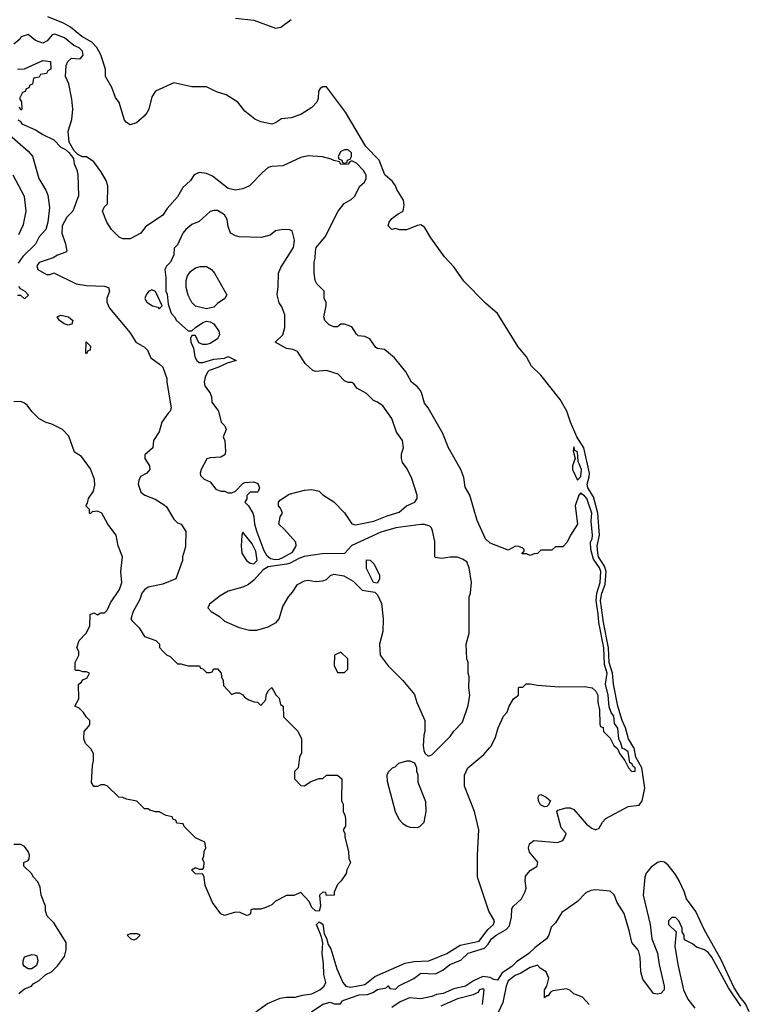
# Model space of a CAD drawing. Header units: inches. Extents: x 2789275 to 2951659, y 860290 to 1033804.
# Tile 193 of 256: x 2872603 to 2876616, y 998591 to 1004003. Entities that reach past the tile are written whole.
import ezdxf

# ---------------------------------------------------------------- set-up
doc = ezdxf.new("R2010")
doc.units = ezdxf.units.IN
doc.header["$MEASUREMENT"] = 0
doc.layers.add('C8070', color=7, linetype='Continuous')
doc.layers.add('C8979', color=7, linetype='Continuous')

msp = doc.modelspace()

# ---------------------------------------------------------------- linework, layer by layer
at = {"layer": 'C8070', "color": 2}
for points, elevation in [([(2875981.6, 1000000), (2875981.3, 1000001.3), (2875951.9, 1000050), (2875935.3, 1000110), (2875916.2, 1000150), (2875891.9, 1000230), (2875868.2, 1000350), (2875863.9, 1000410), (2875844.5, 1000470), (2875841.2, 1000550), (2875814, 1000690), (2875798.1, 1000810), (2875804.9, 1000850), (2875822.7, 1000897.3), (2875829.1, 1000970), (2875818.6, 1000998.6), (2875786, 1001050), (2875782.2, 1001070), (2875778.2, 1001110), (2875791.8, 1001170), (2875783.4, 1001290), (2875759.2, 1001379.3), (2875727.1, 1001430), (2875724.1, 1001450), (2875735.5, 1001490), (2875736.2, 1001510), (2875704.8, 1001650), (2875667.9, 1001710), (2875631.8, 1001790), (2875611.4, 1001851.4), (2875574.9, 1001914.9), (2875470, 1002049.6), (2875418.2, 1002098.2), (2875390, 1002149.5), (2875344.5, 1002204.5), (2875230, 1002387.3), (2875164.7, 1002444.7), (2875045.7, 1002565.7), (2874990, 1002643.6), (2874939, 1002699), (2874864, 1002804), (2874830, 1002862.9), (2874810, 1002874.3), (2874790, 1002871.3), (2874730, 1002848), (2874691.6, 1002848.4), (2874670, 1002854), (2874650, 1002849), (2874629.1, 1002869.1), (2874635.3, 1002890), (2874649.3, 1002910.7), (2874683.7, 1002936.3), (2874712.7, 1002950), (2874717.6, 1002982.4), (2874713, 1003010), (2874676.3, 1003070), (2874669.7, 1003090), (2874652.4, 1003112.4), (2874611.1, 1003150), (2874580.4, 1003230), (2874506.4, 1003306.4), (2874395.1, 1003495.1), (2874290, 1003634), (2874270, 1003632.7), (2874255.9, 1003624.1), (2874246.8, 1003610), (2874244.9, 1003570), (2874237.3, 1003550), (2874210, 1003519.3), (2874150, 1003481.2), (2874096.3, 1003463.7), (2874042.8, 1003457.2), (2874010, 1003435.3), (2873990, 1003429.2), (2873930, 1003441.2), (2873896.6, 1003456.6), (2873840.7, 1003500.7), (2873802, 1003550), (2873738, 1003590), (2873685.6, 1003605.6), (2873630, 1003634), (2873550, 1003634), (2873450, 1003655.1), (2873350, 1003609), (2873330, 1003578), (2873314, 1003510), (2873302.8, 1003490), (2873288.1, 1003471.9), (2873244.9, 1003435.1), (2873210, 1003425.2), (2873190, 1003437.2), (2873179.3, 1003450), (2873150, 1003548), (2873130, 1003575.3), (2873109.5, 1003629.5), (2873074, 1003690), (2873074, 1003730), (2873049.3, 1003810), (2873027, 1003850), (2872999.5, 1003879.5), (2872945.1, 1003910), (2872882, 1003962), (2872843.1, 1003983.1), (2872757.5, 1004017.5)], 2), ([(2873790, 1004010.6), (2873890, 1003999.3), (2874010, 1003955.5), (2874039.1, 1003960.9), (2874096.6, 1004003.4)], 2), ([(2875915.6, 1000000), (2875910, 1000026), (2875899, 1000050), (2875892, 1000108), (2875874, 1000134), (2875870, 1000174), (2875855.3, 1000195.3), (2875845.6, 1000225.6), (2875839.6, 1000290), (2875825.2, 1000350), (2875834.3, 1000410), (2875819.3, 1000459.3), (2875816.4, 1000550), (2875787.4, 1000690), (2875785.1, 1000734.9), (2875772.9, 1000810), (2875776.8, 1000850), (2875795.2, 1000910), (2875799, 1000970), (2875792.2, 1000990), (2875758.2, 1001038.2), (2875744.2, 1001090), (2875742.4, 1001130), (2875750.8, 1001150), (2875752.4, 1001170), (2875745.6, 1001245.6), (2875749.6, 1001290), (2875722, 1001370), (2875710, 1001386), (2875693.8, 1001393.8), (2875690, 1001402), (2875678, 1001390), (2875658, 1001330), (2875671, 1001230), (2875632, 1001170), (2875614, 1001130), (2875590, 1001106), (2875550, 1001106), (2875530, 1001086), (2875470, 1001086), (2875451.6, 1001068.4), (2875432.7, 1001067.3), (2875410, 1001058), (2875390, 1001066), (2875367.3, 1001067.3), (2875367.3, 1001072.7), (2875378, 1001082), (2875378, 1001090), (2875370, 1001098), (2875347.3, 1001107.3), (2875330, 1001108), (2875290, 1001086), (2875190, 1001125.2), (2875165.2, 1001150), (2875119, 1001250), (2875079, 1001390), (2875052.9, 1001432.9), (2875046.3, 1001486.3), (2875029.2, 1001530), (2874961.2, 1001650), (2874930, 1001728.7), (2874850, 1001868.7), (2874830, 1001894), (2874813.4, 1001953.4), (2874805.8, 1001965.8), (2874790, 1001985.2), (2874757.2, 1002010), (2874727.2, 1002067.2), (2874664.8, 1002144.8), (2874610, 1002189.2), (2874570, 1002195.3), (2874561.2, 1002201.2), (2874529.2, 1002249.2), (2874501.2, 1002261.2), (2874465.2, 1002265.2), (2874454.6, 1002274.6), (2874430, 1002314), (2874390, 1002328.7), (2874370, 1002328.7), (2874350, 1002315.3), (2874330, 1002314), (2874304.8, 1002324.8), (2874282, 1002350), (2874275.3, 1002370), (2874288, 1002430), (2874288, 1002450), (2874278, 1002470), (2874278, 1002510), (2874238, 1002550), (2874228.7, 1002570), (2874222, 1002610), (2874222, 1002670), (2874228.4, 1002691.6), (2874228.9, 1002728.9), (2874234, 1002750), (2874282.7, 1002810), (2874354, 1002950), (2874387.6, 1002992.4), (2874426.6, 1003013.4), (2874444, 1003030), (2874473.2, 1003086.8), (2874499, 1003110), (2874509, 1003130), (2874508.9, 1003148.9), (2874493.6, 1003173.6), (2874454.6, 1003214.6), (2874430, 1003226), (2874418, 1003222), (2874410, 1003208), (2874370, 1003206), (2874362, 1003222), (2874330, 1003228), (2874316.4, 1003236.4), (2874268.9, 1003248.9), (2874190, 1003255.1), (2874150, 1003244.5), (2874050, 1003199.5), (2873990, 1003196), (2873970, 1003189.3), (2873937.5, 1003162.5), (2873866, 1003090), (2873830, 1003072.3), (2873790, 1003066), (2873750, 1003074), (2873663.1, 1003143.1), (2873630, 1003158), (2873590, 1003162), (2873562, 1003150), (2873542, 1003118), (2873499.8, 1003080.2), (2873470.6, 1003029.4), (2873414.4, 1002965.6), (2873390, 1002928.7), (2873295.3, 1002864.7), (2873270, 1002828.7), (2873210, 1002798), (2873170, 1002798), (2873150, 1002808), (2873108, 1002850), (2873082, 1002890), (2873058, 1002950), (2873067.3, 1002972.7), (2873086, 1002990), (2873088, 1003090), (2873078, 1003118), (2873050, 1003168), (2873010, 1003222), (2872970, 1003248), (2872948.4, 1003248.4), (2872922, 1003262), (2872902, 1003282), (2872875.3, 1003330), (2872868.7, 1003390), (2872890, 1003454), (2872895.1, 1003510), (2872890, 1003566), (2872873.2, 1003650), (2872855.3, 1003690), (2872858, 1003750), (2872867.3, 1003772.7), (2872888.4, 1003791.6), (2872930, 1003786.8), (2872938, 1003790), (2872951.9, 1003808.1), (2872948.7, 1003830), (2872930, 1003848.7), (2872900.9, 1003860.9), (2872850, 1003902.7), (2872796.9, 1003923.1), (2872780.7, 1003919.3), (2872754.4, 1003885.6), (2872730, 1003874), (2872689.1, 1003889.1), (2872650, 1003922), (2872611.6, 1003908.4), (2872603.6, 1003896.4), (2872570, 1003868)], 6), ([(2872590, 1003731), (2872630, 1003732), (2872730, 1003778), (2872772.7, 1003772.7), (2872774, 1003730), (2872758, 1003722), (2872750, 1003706), (2872718, 1003702), (2872710, 1003686), (2872678, 1003682), (2872672.7, 1003647.3), (2872658, 1003642), (2872652.7, 1003627.3), (2872638, 1003622), (2872632.7, 1003607.3), (2872618, 1003602), (2872602, 1003570), (2872612, 1003552), (2872614, 1003510), (2872610, 1003506), (2872602, 1003522)], 6), ([(2872592, 1003452), (2872604.7, 1003444.7), (2872614, 1003430), (2872690, 1003398), (2872730, 1003371.3), (2872790, 1003342), (2872830, 1003302), (2872854, 1003290), (2872872.7, 1003272.7), (2872899.6, 1003239.6), (2872902, 1003210), (2872916.9, 1003176.9), (2872922, 1003150), (2872925.4, 1003034.6), (2872896, 1002950), (2872863, 1002917), (2872837.3, 1002870), (2872834.8, 1002830), (2872854.8, 1002770), (2872862, 1002730), (2872856, 1002724), (2872811.1, 1002708.9), (2872786.4, 1002693.6), (2872710, 1002668), (2872698, 1002650), (2872702, 1002630), (2872750, 1002602), (2872770, 1002602), (2872790, 1002612), (2872914, 1002550), (2872970, 1002541), (2873070, 1002538), (2873090.7, 1002530.7), (2873096, 1002510), (2873082, 1002470), (2873082, 1002450), (2873096.9, 1002416.9), (2873210, 1002282), (2873242, 1002230), (2873290, 1002202), (2873305.4, 1002185.4), (2873323.5, 1002143.5), (2873372, 1002110), (2873390, 1002092), (2873411.3, 1002030), (2873411.3, 1002010), (2873436, 1001870), (2873431, 1001850), (2873419.6, 1001840.4), (2873384.7, 1001790), (2873370, 1001738), (2873338, 1001690), (2873336, 1001650), (2873291.3, 1001610), (2873291, 1001590), (2873316, 1001550), (2873318, 1001530), (2873302, 1001510), (2873268.1, 1001491.9), (2873257.3, 1001470), (2873254.8, 1001450), (2873270, 1001406), (2873292, 1001390), (2873348, 1001368), (2873396.8, 1001336.8), (2873410, 1001324.7), (2873450, 1001258), (2873470, 1001238), (2873491.3, 1001230), (2873516, 1001190), (2873514.4, 1001105.6), (2873498, 1001050), (2873498, 1001030), (2873462, 1000930), (2873390, 1000899.3), (2873310, 1000882.7), (2873290, 1000869.3), (2873275.5, 1000850), (2873264.4, 1000815.6), (2873227.7, 1000750), (2873214.8, 1000710), (2873219.8, 1000699.8), (2873259.8, 1000659.8), (2873290, 1000612), (2873352, 1000590), (2873372, 1000570), (2873372.7, 1000552.7), (2873392, 1000530), (2873410, 1000512), (2873430, 1000502), (2873470, 1000462), (2873490, 1000462), (2873530, 1000452), (2873591.6, 1000451.6), (2873598, 1000438), (2873610, 1000434), (2873630, 1000414), (2873650, 1000414), (2873662, 1000418), (2873670, 1000434), (2873690, 1000434), (2873711.3, 1000410), (2873712, 1000390), (2873722, 1000370), (2873723.6, 1000343.6), (2873770, 1000294), (2873790, 1000302), (2873810, 1000302), (2873830, 1000292), (2873839.6, 1000279.6), (2873863.6, 1000263.6), (2873892.7, 1000252.7), (2873911.6, 1000251.6), (2873930, 1000234), (2873956.4, 1000263.6), (2873958, 1000290), (2873970, 1000314), (2873990, 1000332), (2874011.6, 1000291.6), (2874030, 1000274), (2874038, 1000238), (2874052, 1000230), (2874054, 1000170), (2874132.7, 1000092.7), (2874152, 1000050), (2874152.4, 1000000)], 6), ([(2872547.3, 1003370), (2872650, 1003280.5), (2872673.3, 1003253.3), (2872707.7, 1003130), (2872746.2, 1003066.2), (2872758, 1003038), (2872767.7, 1002970), (2872758.4, 1002890), (2872747.3, 1002850), (2872710.7, 1002810), (2872690, 1002769.3), (2872619.9, 1002700.1), (2872595.2, 1002664.8)], 2), ([(2872598.2, 1002821.8), (2872623, 1002877), (2872638.4, 1002950), (2872629.6, 1003030), (2872567.2, 1003147.3)], 2), ([(2872596, 1002536), (2872604.7, 1002524.7), (2872632, 1002510), (2872651.1, 1002488.9), (2872630, 1002468), (2872610, 1002486), (2872590, 1002486)], 2), ([(2872989.2, 1000000), (2872964.7, 1000024.7), (2872955.3, 1000050), (2872958, 1000090), (2872982, 1000118), (2872988, 1000130), (2872988, 1000150), (2872968, 1000170), (2872954.6, 1000194.6), (2872930, 1000218), (2872906, 1000230), (2872928.7, 1000270), (2872926, 1000350), (2872940.4, 1000359.6), (2872950, 1000374), (2872974, 1000386), (2872986, 1000410), (2872970, 1000418), (2872950, 1000418), (2872930, 1000426), (2872910, 1000426), (2872908, 1000430), (2872908, 1000470), (2872928, 1000510), (2872928, 1000530), (2872918, 1000550), (2872929.1, 1000590.9), (2872968, 1000630), (2872988, 1000670), (2872990, 1000734), (2873010, 1000742), (2873030, 1000732), (2873050, 1000742), (2873070, 1000742), (2873083.1, 1000756.9), (2873102, 1000798), (2873152.7, 1000870), (2873165.2, 1000910), (2873159, 1000970), (2873168.7, 1001050), (2873144, 1001110), (2873134, 1001170), (2873088, 1001230), (2873055.3, 1001290), (2873030, 1001302), (2873002, 1001298), (2872990, 1001286), (2872986, 1001290), (2872986, 1001310), (2872966, 1001330), (2872975.3, 1001344.7), (2872982, 1001370), (2873009.1, 1001410.9), (2873016.5, 1001443.5), (2873014.8, 1001474.8), (2872993.2, 1001533.2), (2872942, 1001602), (2872905.2, 1001625.2), (2872873.6, 1001713.6), (2872838, 1001750), (2872780.2, 1001780.2), (2872749.3, 1001789.3), (2872709.4, 1001809.4), (2872670, 1001848.7), (2872644.7, 1001884.7), (2872630, 1001895.3), (2872610, 1001904), (2872570, 1001902.7)], 6), ([(2874908, 1000000), (2874970, 1000062), (2874990, 1000092), (2875038, 1000142), (2875070, 1000234), (2875079, 1000290), (2875074, 1000330), (2875075.3, 1000390), (2875068.7, 1000410), (2875068.7, 1000470), (2875062, 1000490), (2875058, 1000570), (2875075.3, 1000630), (2875075.3, 1000830), (2875082, 1000850), (2875088.7, 1000910), (2875075.3, 1000990), (2875062, 1001022), (2875038, 1001038), (2875010, 1001049), (2874970.9, 1001049.1), (2874922, 1001042), (2874890, 1001046), (2874886, 1001050), (2874886, 1001134), (2874874, 1001194), (2874868, 1001210), (2874858, 1001218), (2874830, 1001228.7), (2874810, 1001228.7), (2874672, 1001210), (2874590, 1001185.1), (2874430, 1001113.2), (2874390, 1001068.7), (2874266.3, 1001066.3), (2874168.2, 1001051.8), (2874138, 1001042), (2874090, 1001015.1), (2874072, 1001010), (2873970, 1000996), (2873941.7, 1000978.3), (2873890, 1000921.2), (2873862, 1000898), (2873830, 1000882.7), (2873750, 1000862.4), (2873704.6, 1000835.4), (2873646.8, 1000790), (2873638, 1000770), (2873656, 1000750), (2873702, 1000722), (2873730, 1000696), (2873810, 1000662), (2873866.4, 1000646.4), (2873907.1, 1000647.1), (2873970, 1000664.9), (2874012.7, 1000690), (2874029.3, 1000710), (2874050, 1000778), (2874080.9, 1000830), (2874104.2, 1000855.8), (2874130, 1000898.8), (2874170, 1000918.8), (2874190, 1000922.8), (2874230, 1000914.8), (2874270, 1000918.8), (2874290, 1000926), (2874312.9, 1000947.1), (2874330, 1000954.8), (2874386, 1000946), (2874436.3, 1000916.3), (2874486.6, 1000866.6), (2874556, 1000856), (2874570, 1000842), (2874593.7, 1000793.7), (2874602.8, 1000710), (2874599.8, 1000640.2), (2874582, 1000570), (2874584.7, 1000510), (2874630, 1000452), (2874710, 1000371.3), (2874774, 1000294), (2874786.8, 1000250), (2874831.3, 1000150), (2874832, 1000090), (2874826, 1000070), (2874822, 1000010), (2874823.4, 1000000)], 10), ([(2875187, 1000000), (2875195.3, 1000010), (2875220.2, 1000059.8), (2875234, 1000110), (2875264.7, 1000175.3), (2875283.1, 1000196.9), (2875295.3, 1000230), (2875318, 1000270), (2875346, 1000290), (2875346, 1000330), (2875350, 1000334), (2875370, 1000334), (2875388.4, 1000351.6), (2875410, 1000352), (2875450, 1000344.7), (2875570, 1000336), (2875710, 1000338), (2875750.9, 1000330.9), (2875771.1, 1000311.1), (2875782, 1000290), (2875782, 1000250), (2875792, 1000210), (2875794, 1000130), (2875798, 1000118), (2875812.7, 1000112.7), (2875814, 1000090), (2875850, 1000054), (2875870, 1000014), (2875884.9, 1000000)], 6)]:
    msp.add_lwpolyline(points, dxfattribs=dict(at, elevation=elevation))
for points, elevation in [([(2874410, 1003288), (2874390, 1003288), (2874370, 1003278), (2874354, 1003250), (2874358, 1003238), (2874374, 1003230), (2874378, 1003218), (2874390, 1003214), (2874402, 1003218), (2874406, 1003230), (2874422, 1003238), (2874427.3, 1003252.7), (2874428, 1003270)], 6), ([(2873690, 1002954), (2873670, 1002954), (2873650, 1002949), (2873590, 1002894), (2873550, 1002877.2), (2873516, 1002850), (2873501, 1002830), (2873470, 1002766), (2873452.7, 1002747.3), (2873451.3, 1002710), (2873432, 1002670), (2873410, 1002648), (2873401, 1002630), (2873406.4, 1002586.4), (2873406.8, 1002510), (2873413.4, 1002493.4), (2873419.6, 1002439.6), (2873436, 1002390), (2873454.8, 1002370), (2873466, 1002350), (2873530, 1002292), (2873550, 1002292), (2873569.1, 1002310.9), (2873610, 1002338), (2873630, 1002344.7), (2873650, 1002342), (2873671.1, 1002331.1), (2873698, 1002290), (2873702, 1002270), (2873690, 1002248), (2873650, 1002222), (2873630, 1002218), (2873610, 1002218), (2873587.3, 1002227.3), (2873570, 1002266), (2873550, 1002266), (2873542, 1002250), (2873544.7, 1002230), (2873558, 1002198), (2873566, 1002150), (2873578, 1002130), (2873590, 1002118), (2873610, 1002118), (2873670, 1002136), (2873730, 1002142), (2873750, 1002150.8), (2873794, 1002130), (2873744.7, 1002115.3), (2873692, 1002090), (2873645.2, 1002074.8), (2873635.2, 1002064.8), (2873622.4, 1002037.6), (2873618, 1002010), (2873622, 1001990), (2873650.6, 1001950), (2873657.3, 1001930), (2873659.8, 1001899.8), (2873696, 1001850), (2873710.8, 1001790.8), (2873731.3, 1001770), (2873738, 1001750), (2873722, 1001710), (2873731.6, 1001688.4), (2873734, 1001630), (2873732, 1001610), (2873710, 1001598), (2873650, 1001595.3), (2873631.6, 1001588.4), (2873601, 1001530), (2873596, 1001510), (2873598, 1001498), (2873616.9, 1001476.9), (2873650, 1001462), (2873682, 1001422), (2873710, 1001411.3), (2873731.1, 1001411.1), (2873750, 1001402), (2873770, 1001402), (2873790, 1001412), (2873830, 1001454), (2873840.4, 1001459.6), (2873890, 1001462), (2873912.7, 1001452.7), (2873922, 1001430), (2873914, 1001410), (2873910, 1001406), (2873870, 1001406), (2873852.7, 1001387.3), (2873851.6, 1001368.4), (2873842, 1001350), (2873862, 1001330), (2873884.7, 1001290), (2873890.8, 1001270.8), (2873894, 1001230), (2873906.8, 1001186.8), (2873945.2, 1001085.2), (2873959.9, 1001059.9), (2873982, 1001042), (2874010, 1001035.5), (2874030, 1001037.3), (2874050, 1001046.8), (2874104.1, 1001075.9), (2874124, 1001110), (2874122, 1001130), (2874060.2, 1001200.2), (2874028, 1001230), (2874035.3, 1001270), (2874048.7, 1001290), (2874038, 1001318), (2874026, 1001330), (2874026, 1001350), (2874036.4, 1001363.6), (2874085.2, 1001394.8), (2874170, 1001417.3), (2874210, 1001421), (2874250, 1001411.3), (2874270, 1001391.3), (2874330, 1001352), (2874390, 1001291.3), (2874430, 1001231), (2874450, 1001225.5), (2874550, 1001246), (2874623.5, 1001276.5), (2874690, 1001296.4), (2874730, 1001331.3), (2874775.3, 1001350), (2874789, 1001370), (2874789, 1001390), (2874760.2, 1001480.2), (2874733.6, 1001533.6), (2874709.1, 1001569.1), (2874702, 1001590), (2874703.1, 1001616.9), (2874714, 1001650), (2874708.7, 1001690), (2874674.6, 1001734.6), (2874649, 1001810), (2874600.1, 1001880.1), (2874570, 1001901.2), (2874549.4, 1001909.4), (2874510, 1001948.7), (2874456.4, 1001976.4), (2874440.4, 1002000.4), (2874430, 1002008), (2874410, 1002008), (2874390, 1002018), (2874353.6, 1002053.6), (2874290, 1002074), (2874230, 1002069), (2874214.6, 1002074.6), (2874173.6, 1002113.6), (2874130, 1002178), (2874106, 1002190), (2874070, 1002195.3), (2874008.7, 1002230), (2874049.5, 1002270.5), (2874062, 1002310), (2874060.4, 1002380.4), (2874044, 1002424), (2874030, 1002446), (2874019, 1002490), (2874024.7, 1002535.3), (2874026, 1002610), (2874038.6, 1002641.4), (2874109.2, 1002750), (2874114, 1002790), (2874102, 1002842), (2874087.3, 1002847.3), (2874050, 1002848.7), (2874010, 1002842), (2873981, 1002819), (2873933.7, 1002806.3), (2873810, 1002809.2), (2873790, 1002814), (2873762, 1002830), (2873750, 1002866), (2873744, 1002904), (2873728.7, 1002930)], 10), ([(2873630, 1002414), (2873570, 1002428.7), (2873550, 1002448), (2873529.3, 1002489.3), (2873519, 1002530), (2873519, 1002570), (2873525.2, 1002594.8), (2873542, 1002618), (2873570, 1002638), (2873594.6, 1002645.4), (2873630, 1002646), (2873658, 1002630), (2873674.8, 1002610), (2873742, 1002490), (2873732, 1002470), (2873690, 1002442), (2873670, 1002422)], 10), ([(2873330, 1002518), (2873311.1, 1002508.9), (2873298, 1002490), (2873292, 1002470), (2873302, 1002450), (2873334, 1002430), (2873362, 1002422), (2873370, 1002414), (2873386, 1002430), (2873350, 1002508)], 10), ([(2872870, 1002324), (2872848, 1002330), (2872822, 1002350), (2872808.7, 1002370), (2872830, 1002378.8), (2872872, 1002370), (2872896, 1002350), (2872890, 1002328.7)], 2), ([(2872970, 1002166), (2872966, 1002170), (2872968, 1002232), (2872991.6, 1002208.4), (2872990, 1002186), (2872978, 1002182)], 2), ([(2875650, 1001654), (2875647.3, 1001632.7), (2875658, 1001590), (2875642.8, 1001550), (2875642.8, 1001530), (2875670, 1001472), (2875690, 1001492), (2875692.2, 1001530), (2875674.8, 1001574.8), (2875670, 1001628), (2875655.3, 1001635.3)], 6), ([(2873830, 1001186), (2873824.7, 1001170), (2873820.7, 1001110), (2873824.9, 1001070), (2873851, 1001030), (2873870, 1001014.8), (2873890, 1001011), (2873909, 1001030), (2873902, 1001082), (2873882, 1001122)], 10), ([(2874570, 1000906), (2874549.1, 1000909.1), (2874510, 1000986), (2874510, 1001034), (2874530, 1001032), (2874552, 1001010), (2874582, 1000950), (2874582, 1000930)], 10), ([(2874370, 1000526), (2874334, 1000510), (2874332.7, 1000452.7), (2874350, 1000414), (2874390, 1000414), (2874407.3, 1000432.7), (2874408, 1000490)], 10)]:
    msp.add_lwpolyline(points, close=True, dxfattribs=dict(at, elevation=elevation))
at = {"layer": 'C8979', "color": 2}
for points, elevation in [([(2874152.4, 1000000), (2874152.7, 999972.7), (2874142, 999950), (2874134, 999890), (2874114, 999870), (2874114, 999830), (2874150, 999794), (2874170, 999792), (2874204, 999816), (2874250, 999831.3), (2874270, 999832), (2874290, 999851), (2874351.1, 999851.1), (2874374, 999830), (2874372, 999710), (2874382, 999690), (2874382, 999650), (2874392, 999630), (2874394, 999610), (2874394, 999570), (2874382, 999550), (2874392, 999530), (2874392, 999510), (2874412, 999430), (2874412.7, 999392.7), (2874422, 999370), (2874402, 999330), (2874398, 999310), (2874371.3, 999270), (2874351.3, 999250), (2874332.7, 999207.3), (2874332, 999190), (2874290, 999188), (2874286, 999206), (2874270, 999208), (2874252, 999190), (2874257.3, 999130), (2874250, 999102), (2874230, 999104), (2874210, 999122), (2874195.6, 999155.6), (2874150, 999206), (2874110, 999188), (2874070, 999188), (2874010, 999158), (2873990, 999138), (2873956.9, 999123.1), (2873930, 999114), (2873886, 999114), (2873874, 999110), (2873871.6, 999088.4), (2873859.6, 999080.4), (2873850, 999078), (2873814.6, 999094.6), (2873790, 999098), (2873730, 999078), (2873710, 999088), (2873664, 999150), (2873623.1, 999243.1), (2873618, 999290), (2873610, 999306), (2873570, 999308), (2873548.7, 999330), (2873570, 999342), (2873590, 999334), (2873610, 999334), (2873616.4, 999343.6), (2873618, 999370), (2873608, 999390), (2873616.4, 999403.6), (2873618, 999430), (2873626, 999450), (2873622, 999482), (2873570, 999506), (2873507.3, 999567.3), (2873502, 999582), (2873467.3, 999587.3), (2873462, 999602), (2873447.3, 999607.3), (2873442, 999622), (2873408.4, 999628.4), (2873370, 999648), (2873350, 999648), (2873318, 999658), (2873310, 999666), (2873290, 999666), (2873247.3, 999707.3), (2873190, 999718), (2873170, 999728), (2873148.4, 999728.4), (2873086, 999790), (2873070, 999798), (2873050, 999798), (2873030, 999788), (2873010, 999788), (2872998, 999810), (2873003.1, 999903.1), (2873009, 999930), (2873008.7, 999970), (2872994.6, 999994.6), (2872989.2, 1000000)], 6), ([(2873902, 998550), (2873965.1, 998594.9), (2874036.1, 998623.9), (2874069.5, 998630.5), (2874118, 998630), (2874158.6, 998641.4), (2874210, 998648.8), (2874253.2, 998670), (2874278, 998690), (2874286, 998710), (2874275.5, 998755.5), (2874274.2, 998814.2), (2874267, 998870), (2874269.3, 998929.3), (2874262, 998962), (2874235.3, 999030), (2874250, 999044.7), (2874270, 999032), (2874278, 998978), (2874290, 998954), (2874298.8, 998918.8), (2874314.9, 998894.9), (2874346.6, 998786.6), (2874379.3, 998710), (2874396, 998690), (2874424.8, 998684.8), (2874500.3, 998699.7), (2874557, 998743), (2874722.2, 998817.8), (2874770, 998826.7), (2874854, 998830), (2874952.7, 998870), (2875024.7, 998915.3), (2875130, 998938.3), (2875178.5, 999001.5), (2875209.2, 999030), (2875214, 999050), (2875183.2, 999103.2), (2875121.2, 999290), (2875121.2, 999410), (2875129, 999550), (2875104, 999650), (2875049.1, 999789.1), (2875049, 999850), (2875068, 999890), (2875156.5, 999963.5), (2875187, 1000000)], 6), ([(2874208, 998550), (2874270, 998591), (2874310, 998602), (2874332.7, 998592.7), (2874367.3, 998592.7), (2874378, 998610), (2874385.6, 998614.4), (2874470, 998642.8), (2874516, 998644), (2874545.1, 998654.9), (2874571.3, 998671.3), (2874618, 998682), (2874630, 998692), (2874638, 998678), (2874670, 998674), (2874688.4, 998691.6), (2874770, 998732), (2874810, 998762), (2874890, 998758), (2874930, 998778), (2874968.7, 998810), (2875030, 998834), (2875070, 998872), (2875159.7, 998900.2), (2875179.5, 998920.5), (2875198, 998950), (2875222.7, 998970), (2875278.7, 999001.3), (2875297.5, 999022.5), (2875307.3, 999070), (2875310, 999116), (2875318, 999130), (2875362.7, 999170), (2875383.7, 999210), (2875389.2, 999230), (2875382.7, 999270), (2875384.5, 999295.5), (2875410, 999326.8), (2875448.7, 999350), (2875452.3, 999372.3), (2875407, 999427), (2875400.9, 999450), (2875407.2, 999472.8), (2875430.6, 999490.6), (2875560.4, 999479.6), (2875590, 999492), (2875602, 999510), (2875608, 999530), (2875580.4, 999560.4), (2875558, 999650), (2875562, 999658), (2875609.3, 999670.7), (2875630, 999670.7), (2875650, 999661), (2875721.1, 999581.1), (2875750, 999559.1), (2875770, 999550.6), (2875790, 999558.8), (2875808.3, 999591.7), (2875827.2, 999612.8), (2875950, 999677.1), (2876010, 999684.9), (2876026, 999710), (2876040.8, 999779.2), (2876025.2, 999890), (2875992.5, 999950), (2875981.6, 1000000)], 2), ([(2874823.4, 1000000), (2874825.4, 999985.4), (2874831.6, 999971.6), (2874850, 999954), (2874870, 999962), (2874908, 1000000)], 10), ([(2875884.9, 1000000), (2875892.7, 999992.7), (2875902, 999970), (2875931.3, 999931.3), (2875951.3, 999890), (2875970, 999871.3), (2875987.3, 999872.7), (2875988.7, 999890), (2875977, 999897), (2875970, 999915.1), (2875958, 999918), (2875950, 999979.3), (2875930, 999993.2), (2875916.4, 999996.4), (2875915.6, 1000000)], 6), ([(2872599, 998650), (2872630, 998676), (2872668, 998690), (2872676.4, 998703.6), (2872710, 998722), (2872746, 998754), (2872778, 998770), (2872810, 998802), (2872850, 998854), (2872858, 998890), (2872858, 998930), (2872790, 999038), (2872754.6, 999074.6), (2872744, 999104), (2872745.2, 999130), (2872721.2, 999190), (2872714.6, 999234.6), (2872703.1, 999263.1), (2872678, 999290), (2872668, 999310), (2872626, 999350), (2872626, 999370), (2872650, 999382), (2872655.3, 999390), (2872657.2, 999410), (2872649.2, 999430), (2872630, 999459), (2872610, 999469), (2872570, 999468.7)], 10), ([(2876615.8, 998550), (2876594, 998594), (2876564.7, 998630), (2876530, 998684.4), (2876458.8, 998838.8), (2876370, 998997.6), (2876320.8, 999100.8), (2876271.1, 999170), (2876258.3, 999210), (2876229.7, 999270), (2876210, 999304.5), (2876170, 999355.1), (2876150, 999372.7), (2876130, 999376), (2876110, 999369.4), (2876075.6, 999344.4), (2876048.5, 999311.5), (2876041.6, 999290), (2876032.4, 999190), (2876070.4, 999030), (2876078.8, 998950), (2876110, 998872), (2876119.3, 998810), (2876147.3, 998690), (2876146.8, 998670), (2876130, 998649.3), (2876110, 998646), (2876089.6, 998649.6), (2876029.6, 998729.6), (2876019.5, 998770), (2876016, 998850), (2876007.2, 998887.2), (2875969.3, 998930), (2875957, 998990), (2875926.6, 999090), (2875889.6, 999149.6), (2875871.8, 999191.8), (2875850, 999212.7), (2875770, 999220.7), (2875743.4, 999216.6), (2875716.7, 999203.3), (2875670, 999155.1), (2875583.8, 999096.2), (2875550, 999039), (2875526, 999014), (2875512.7, 998970), (2875500.5, 998950), (2875437.4, 998902.6), (2875404, 998870), (2875334.9, 998825.1), (2875310, 998798), (2875256.7, 998763.3), (2875230, 998724), (2875210, 998726.6), (2875190, 998738.4), (2875150, 998742.9), (2875099.5, 998720.5), (2875054.8, 998690), (2874990, 998676), (2874932, 998650), (2874895.5, 998644.5), (2874870, 998634), (2874810, 998621.2), (2874747.3, 998627.3), (2874696.3, 998603.7), (2874650, 998572.7)], 2), ([(2876570, 998579.7), (2876501.3, 998681.3), (2876409.4, 998850), (2876390, 998875.1), (2876370, 998889.3), (2876324.7, 998904.7), (2876303.1, 998923.1), (2876263.1, 998943.1), (2876258, 998950), (2876258, 998970), (2876246, 998990), (2876246, 999010), (2876238, 999030), (2876228, 999050), (2876210, 999068), (2876190, 999068), (2876172, 999050), (2876172, 999030), (2876214, 998990), (2876206.8, 998910), (2876222.8, 998810), (2876253, 998670), (2876278.3, 998618.3), (2876316.3, 998570)], 6), ([(2875735.3, 998590), (2875698, 998630), (2875650, 998648.7), (2875629.1, 998669.1), (2875610, 998675.3), (2875534.8, 998665.2), (2875522.8, 998657.2), (2875510, 998638), (2875502, 998638), (2875490, 998626), (2875489.2, 998670), (2875502, 998690), (2875513.6, 998733.6), (2875498, 998770), (2875466, 998790), (2875450, 998806), (2875410, 998793.2), (2875358.9, 998761.1), (2875328, 998750), (2875290, 998719.6), (2875278.9, 998690), (2875259.5, 998600.5), (2875222.5, 998517.5)], 6), ([(2875149, 998590), (2875157.2, 998670), (2875150, 998676), (2875132, 998670), (2875123.5, 998656.5), (2875096.4, 998643.6), (2875010, 998620.5), (2874919.5, 998580.5)], 6)]:
    msp.add_lwpolyline(points, dxfattribs=dict(at, elevation=elevation))
for points, elevation in [([(2874750, 999928), (2874730, 999928), (2874686.4, 999913.6), (2874665.4, 999894.6), (2874651.6, 999888.4), (2874630, 999866), (2874622, 999850), (2874623.6, 999816.4), (2874667.3, 999650), (2874687.5, 999607.5), (2874710, 999584.7), (2874734, 999570), (2874750, 999564.7), (2874790, 999562), (2874806, 999570), (2874827.3, 999592.7), (2874838, 999650), (2874836.4, 999703.6), (2874795.3, 999810), (2874795.3, 999850), (2874788, 999870), (2874788, 999890), (2874775.3, 999915.3)], 10), ([(2875490, 999675.3), (2875467, 999687), (2875457.2, 999710), (2875455.3, 999730), (2875460.2, 999739.8), (2875470, 999744.7), (2875498, 999730), (2875522, 999710), (2875510, 999686), (2875502, 999678)], 2), ([(2873250, 998978), (2873210, 998978), (2873194, 998970), (2873214, 998950), (2873230, 998946), (2873246, 998950), (2873266, 998970)], 10), ([(2872650, 998786), (2872630, 998798), (2872622, 998810), (2872622, 998830), (2872630, 998851.3), (2872670, 998864.7), (2872683.6, 998863.6), (2872698, 998858), (2872702, 998830), (2872695.3, 998804.7), (2872670, 998786)], 10)]:
    msp.add_lwpolyline(points, close=True, dxfattribs=dict(at, elevation=elevation))

doc.saveas('drawing.dxf')
